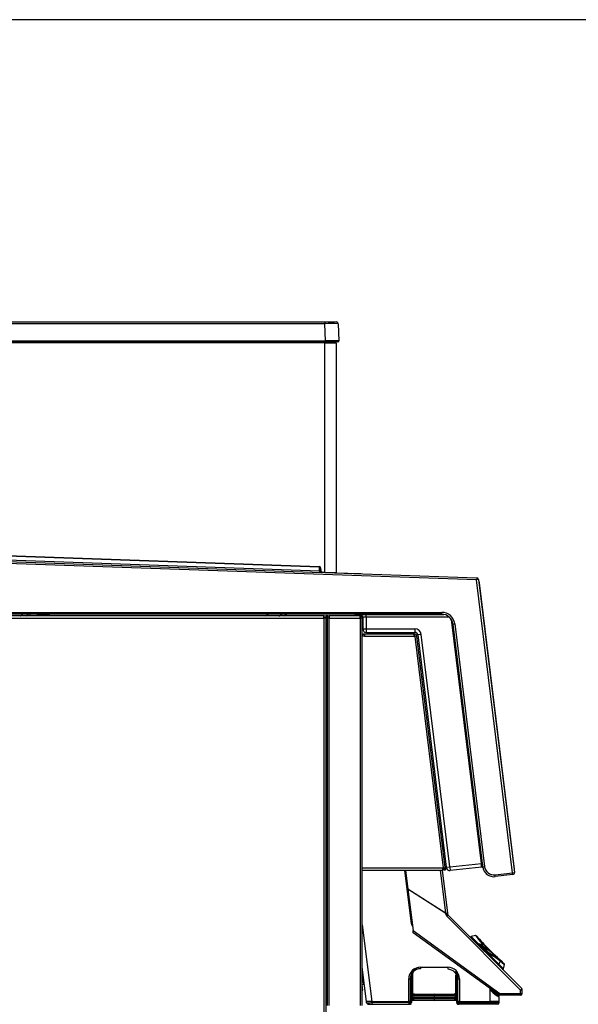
# Model space of a CAD drawing. Header units: millimetres. Extents: x 0 to 287, y 0 to 200.
# Tile 24 of 47: x 125 to 156, y 146 to 200. Entities that reach past the tile are written whole.
import ezdxf

# ---------------------------------------------------------------- set-up
doc = ezdxf.new("R2010")
doc.units = ezdxf.units.MM
for name, color, linetype in [('130.652_BW4C_CTM', 7, 'Continuous'), ('Marges', 7, 'Continuous'), ('Standard', 7, 'Continuous')]:
    doc.layers.add(name, color=color, linetype=linetype)

# ---------------------------------------------------------------- blocks, each defined once
blk = doc.blocks.new('SE2')
at = {"layer": '130.652_BW4C_CTM', "color": 7, "linetype": 'Continuous'}
for p, q in [((101.449, 183.292), (141.53, 183.292)), ((141.53, 183.196), (101.449, 183.196)), ((141.503, 183.292), (142.148, 183.292)), ((141.53, 183.292), (142.175, 183.292)), ((141.53, 183.292), (141.53, 183.196)), ((141.563, 182.244), (141.53, 183.196)), ((142.275, 183.196), (142.308, 182.244)), ((101.416, 182.244), (141.563, 182.244)), ((141.563, 182.192), (101.416, 182.192)), ((141.54, 182.142), (101.503, 182.142)), ((141.54, 182.142), (141.54, 182.192)), ((141.54, 182.142), (142.16, 182.142)), ((141.54, 169.464), (141.54, 182.142)), ((141.563, 182.244), (141.563, 182.192)), ((142.258, 182.192), (141.563, 182.192)), ((142.085, 182.192), (142.085, 182.142)), ((142.085, 182.192), (142.085, 182.142)), ((142.231, 182.192), (142.085, 182.192)), ((142.16, 182.142), (142.16, 169.443)), ((142.16, 182.142), (142.16, 169.444)), ((142.16, 182.142), (142.16, 182.142)), ((141.216, 169.746), (101.446, 171.134)), ((101.447, 171.164), (141.217, 169.776)), ((101.511, 170.928), (141.24, 169.541)), ((149.921, 169.041), (101.105, 170.746)), ((101.277, 170.84), (141.375, 169.44)), ((141.216, 169.746), (141.217, 169.776)), ((141.24, 169.541), (141.237, 169.445)), ((141.24, 169.541), (141.24, 169.738)), ((141.264, 169.7), (141.293, 169.703)), ((141.278, 169.531), (141.264, 169.7)), ((141.278, 169.531), (141.308, 169.534)), ((141.293, 169.703), (141.308, 169.534)), ((141.375, 169.44), (141.376, 169.47)), ((141.539, 169.434), (141.375, 169.44)), ((141.376, 169.47), (141.54, 169.464)), ((141.539, 169.434), (141.54, 169.464)), ((141.539, 169.434), (149.924, 169.141)), ((142.129, 169.413), (141.539, 169.434)), ((141.54, 169.464), (142.16, 169.443)), ((143.509, 169.366), (142.133, 169.414)), ((143.509, 169.365), (143.509, 169.366)), ((149.924, 169.141), (149.921, 169.041)), ((150.02, 169.054), (149.921, 169.041)), ((151.909, 152.848), (149.921, 169.041)), ((150.02, 169.054), (152.008, 152.861)), ((150.034, 168.94), (150.068, 168.914)), ((150.044, 168.86), (150.074, 168.864)), ((150.074, 168.864), (150.068, 168.914)), ((152.016, 153.043), (150.074, 168.864)), ((100.982, 167.238), (147.994, 167.238)), ((147.994, 167.138), (100.982, 167.138)), ((125.264, 167.033), (125.259, 167.138)), ((139.262, 167.038), (139.418, 167.138)), ((143.242, 167.128), (148.107, 167.128)), ((147.994, 167.138), (147.994, 167.238)), ((94.725, 166.918), (141.485, 166.918)), ((141.485, 167.038), (94.735, 167.038)), ((141.485, 166.918), (141.485, 167.038)), ((141.485, 167.038), (141.605, 167.038)), ((141.605, 166.938), (141.485, 166.938)), ((141.605, 166.918), (141.485, 166.918)), ((141.485, 166.918), (141.485, 124.558)), ((141.505, 166.918), (141.505, 166.936)), ((141.605, 166.936), (141.505, 166.936)), ((141.655, 167.038), (141.605, 167.038)), ((141.605, 167.038), (141.605, 166.938)), ((141.605, 166.938), (141.655, 166.938)), ((141.605, 166.936), (141.605, 166.918)), ((141.605, 124.558), (141.605, 166.918)), ((141.705, 167.038), (141.655, 167.038)), ((141.655, 167.038), (141.655, 166.938)), ((141.655, 166.938), (141.705, 166.938)), ((141.655, 166.92), (141.655, 166.938)), ((141.773, 166.92), (141.655, 166.92)), ((141.655, 166.92), (141.655, 145.506)), ((141.705, 166.938), (141.705, 167.038)), ((141.705, 167.038), (141.773, 167.038)), ((141.705, 166.938), (141.773, 166.938)), ((141.755, 166.92), (141.755, 166.938)), ((143.48, 167.038), (141.773, 167.038)), ((141.773, 167.038), (141.773, 166.92)), ((141.773, 145.506), (141.773, 166.92)), ((141.773, 166.92), (143.487, 166.92)), ((143.48, 167.038), (143.487, 167.038)), ((143.487, 166.92), (143.487, 167.038)), ((143.487, 167.038), (143.505, 167.038)), ((143.605, 166.92), (143.487, 166.92)), ((143.487, 166.92), (143.487, 145.506)), ((143.494, 167.038), (143.494, 166.937)), ((143.505, 167.038), (143.505, 167.037)), ((143.519, 167.037), (143.519, 167.034)), ((143.605, 166.938), (143.603, 166.938)), ((143.605, 166.92), (143.605, 166.938)), ((143.605, 145.506), (143.605, 166.92)), ((143.627, 167.005), (143.634, 166.978)), ((143.63, 166.978), (143.63, 166.328)), ((143.823, 166.979), (143.823, 166.327)), ((148.409, 166.979), (143.823, 166.979)), ((150.181, 153.352), (148.525, 166.838)), ((148.607, 166.578), (150.23, 153.359)), ((148.609, 166.594), (148.709, 166.606)), ((150.258, 153.169), (148.609, 166.594)), ((148.709, 166.606), (150.357, 153.182)), ((143.605, 166.038), (143.724, 166.038)), ((146.472, 166.038), (143.724, 166.038)), ((143.724, 166.038), (143.724, 165.919)), ((143.823, 166.327), (146.508, 166.327)), ((143.83, 166.128), (146.515, 166.128)), ((146.472, 166.038), (146.486, 166.038)), ((146.479, 165.919), (146.479, 166.038)), ((146.486, 166.038), (146.499, 166.038)), ((146.486, 166.038), (146.486, 165.938)), ((146.855, 166.02), (146.664, 165.996)), ((148.433, 153.169), (146.855, 166.02)), ((143.606, 165.938), (143.605, 165.938)), ((143.724, 165.919), (143.605, 165.919)), ((143.724, 165.919), (146.479, 165.919)), ((146.486, 165.938), (146.479, 165.938)), ((146.499, 165.919), (146.479, 165.919)), ((146.499, 165.938), (146.486, 165.938)), ((146.502, 165.899), (146.499, 165.919)), ((146.62, 165.914), (146.502, 165.899)), ((146.502, 165.899), (148.071, 153.122)), ((146.521, 165.902), (146.518, 165.921)), ((146.618, 165.933), (146.62, 165.914)), ((148.189, 153.137), (146.62, 165.914)), ((146.664, 165.996), (148.242, 153.145)), ((141.655, 164.758), (141.605, 164.752)), ((141.655, 162.686), (141.605, 163.093)), ((141.605, 162.435), (141.655, 162.441)), ((141.655, 162.335), (141.605, 162.329)), ((141.605, 162.288), (141.655, 162.295)), ((141.655, 161.291), (141.605, 161.698)), ((141.613, 157.288), (141.605, 157.288)), ((141.613, 157.288), (141.655, 157.288)), ((141.613, 155.038), (141.613, 157.288)), ((141.655, 155.038), (141.605, 155.038)), ((150.04, 154.942), (150.036, 154.942)), ((141.605, 154.438), (141.655, 154.438)), ((141.613, 153.838), (141.613, 154.438)), ((148.03, 154.457), (148.06, 154.217)), ((148.09, 154.177), (148.05, 154.503)), ((150.123, 154.235), (150.127, 154.235)), ((141.655, 153.838), (141.605, 153.838)), ((141.605, 153.238), (141.655, 153.238)), ((141.613, 150.338), (141.613, 153.238)), ((148.058, 153.107), (143.605, 153.107)), ((143.605, 152.988), (148.058, 152.988)), ((146.315, 150.017), (145.95, 152.988)), ((145.999, 152.988), (146.126, 151.95)), ((148.213, 150.609), (147.921, 152.988)), ((148.014, 152.988), (148.305, 150.62)), ((148.058, 152.988), (148.058, 153.107)), ((148.058, 153.107), (148.073, 153.107)), ((148.071, 153.122), (148.189, 153.137)), ((148.073, 153.107), (148.071, 153.122)), ((148.1, 153.038), (148.09, 153.124)), ((148.199, 153.05), (148.1, 153.038)), ((148.1, 153.038), (148.106, 152.988)), ((148.106, 152.988), (148.206, 153)), ((148.189, 153.137), (148.199, 153.05)), ((148.206, 153), (148.199, 153.05)), ((148.242, 153.145), (148.433, 153.169)), ((148.433, 153.169), (150.181, 153.352)), ((150.205, 153.154), (148.461, 152.971)), ((150.181, 153.352), (150.23, 153.359)), ((150.181, 153.352), (150.181, 153.352)), ((150.255, 153.161), (150.205, 153.154)), ((150.255, 153.16), (150.22, 153.155)), ((150.22, 153.155), (150.255, 153.159)), ((150.23, 153.359), (150.255, 153.161)), ((150.255, 153.16), (150.255, 153.159)), ((150.258, 153.169), (150.357, 153.182)), ((151.986, 153.039), (152.016, 153.043)), ((151.996, 152.96), (152.022, 152.993)), ((152.022, 152.993), (152.016, 153.043)), ((150.936, 152.729), (151.909, 152.848)), ((150.949, 152.63), (150.936, 152.729)), ((151.921, 152.749), (150.949, 152.63)), ((151.909, 152.848), (152.008, 152.861)), ((151.921, 152.749), (151.909, 152.848)), ((146.127, 151.942), (146.126, 151.95)), ((146.126, 151.95), (148.213, 150.609)), ((148.21, 150.604), (146.127, 151.942)), ((146.127, 151.942), (146.408, 149.658)), ((141.605, 150.338), (141.613, 150.338)), ((141.613, 150.338), (141.655, 150.338)), ((148.215, 150.558), (148.21, 150.604)), ((148.213, 150.609), (148.305, 150.62)), ((152.349, 146.364), (148.272, 150.441)), ((148.305, 150.62), (148.31, 150.574)), ((148.339, 150.516), (152.415, 146.439)), ((143.605, 149.963), (144.125, 145.723)), ((146.315, 150.017), (146.363, 150.023)), ((146.424, 149.523), (146.408, 149.658)), ((146.408, 149.658), (151.211, 146.168)), ((151.148, 146.091), (146.424, 149.523)), ((149.863, 149.38), (149.624, 149.316)), ((149.624, 149.316), (150.042, 148.897)), ((150.082, 149.183), (149.906, 149.359)), ((150.024, 148.831), (150.067, 148.873)), ((150.098, 148.892), (150.059, 148.898)), ((150.106, 148.866), (150.067, 148.873)), ((150.067, 148.873), (150.561, 148.379)), ((150.106, 148.866), (150.12, 148.88)), ((150.573, 148.399), (150.106, 148.866)), ((150.12, 148.88), (150.587, 148.413)), ((150.245, 148.986), (150.226, 149.008)), ((151.019, 148.203), (150.303, 148.919)), ((150.421, 148.77), (150.841, 148.35)), ((150.518, 148.337), (150.561, 148.379)), ((150.561, 148.379), (150.573, 148.399)), ((150.573, 148.399), (150.587, 148.413)), ((150.59, 148.382), (150.578, 148.362)), ((150.578, 148.362), (151.142, 147.797)), ((143.838, 145.723), (143.605, 147.625)), ((146.822, 147.626), (148.322, 147.626)), ((151.212, 147.963), (151.142, 147.797)), ((151.403, 147.537), (151.142, 147.797)), ((151.446, 147.818), (151.27, 147.995)), ((151.403, 147.537), (151.467, 147.775)), ((143.639, 146.979), (143.605, 146.974)), ((143.639, 146.979), (143.675, 146.681)), ((146.169, 145.723), (146.169, 146.973)), ((146.254, 146.973), (146.254, 145.723)), ((146.284, 146.973), (146.254, 146.973)), ((146.284, 145.723), (146.284, 146.973)), ((146.321, 146.973), (146.321, 145.723)), ((146.323, 146.973), (146.321, 146.973)), ((146.323, 145.86), (146.323, 146.973)), ((146.348, 145.847), (146.348, 147.181)), ((146.378, 147.182), (146.378, 145.848)), ((148.769, 145.848), (148.769, 147.182)), ((148.798, 147.181), (148.798, 145.847)), ((148.823, 146.973), (148.823, 146.106)), ((148.826, 146.973), (148.823, 146.973)), ((148.826, 145.723), (148.826, 146.973)), ((148.861, 146.973), (148.891, 146.973)), ((148.861, 146.973), (148.861, 145.723)), ((148.891, 145.723), (148.891, 146.973)), ((148.974, 146.973), (148.974, 145.723)), ((143.605, 146.672), (143.675, 146.681)), ((143.639, 146.359), (143.605, 146.64)), ((150.665, 145.723), (150.665, 146.442)), ((143.605, 146.355), (143.639, 146.359)), ((146.348, 146.361), (146.323, 146.361)), ((146.323, 146.312), (146.348, 146.312)), ((146.348, 145.923), (146.323, 145.923)), ((146.419, 146.102), (146.419, 146.103)), ((146.419, 145.932), (146.419, 145.933)), ((146.448, 146.105), (146.448, 146.104)), ((146.448, 146.103), (146.448, 146.104)), ((146.448, 145.935), (146.448, 145.934)), ((146.448, 145.933), (146.448, 145.934)), ((147.573, 146.14), (146.463, 146.12)), ((147.573, 146.07), (146.463, 146.089)), ((146.463, 146.089), (146.463, 146.088)), ((146.463, 146.088), (147.573, 146.07)), ((147.573, 146.038), (146.463, 146.057)), ((146.463, 145.978), (147.573, 145.998)), ((147.573, 145.97), (146.463, 145.95)), ((147.573, 145.9), (146.463, 145.919)), ((146.463, 145.919), (146.463, 145.918)), ((146.463, 145.918), (147.573, 145.9)), ((147.573, 145.868), (146.463, 145.887)), ((148.684, 146.12), (147.573, 146.14)), ((147.573, 146.14), (147.573, 146.07)), ((148.684, 146.089), (147.573, 146.07)), ((147.573, 146.07), (148.684, 146.088)), ((147.573, 146.07), (147.573, 146.07)), ((147.573, 146.038), (147.573, 146.07)), ((148.684, 146.057), (147.573, 146.038)), ((147.573, 146.038), (147.573, 145.998)), ((147.573, 145.998), (148.684, 145.978)), ((147.573, 145.97), (147.573, 145.998)), ((148.684, 145.95), (147.573, 145.97)), ((147.573, 145.97), (147.573, 145.9)), ((148.684, 145.919), (147.573, 145.9)), ((147.573, 145.9), (148.684, 145.918)), ((147.573, 145.9), (147.573, 145.9)), ((147.573, 145.868), (147.573, 145.9)), ((148.684, 145.887), (147.573, 145.868)), ((147.573, 145.868), (147.573, 145.828)), ((148.684, 146.088), (148.684, 146.089)), ((148.684, 145.918), (148.684, 145.919)), ((148.698, 146.104), (148.698, 146.105)), ((148.698, 146.104), (148.698, 146.103)), ((148.698, 145.934), (148.698, 145.935)), ((148.698, 145.934), (148.698, 145.933)), ((148.728, 146.103), (148.728, 146.102)), ((148.728, 145.933), (148.728, 145.932)), ((148.823, 146.352), (148.798, 146.352)), ((148.798, 146.319), (148.823, 146.319)), ((148.824, 145.923), (148.798, 145.923)), ((148.823, 146.106), (148.824, 146.106)), ((148.824, 145.723), (148.824, 146.106)), ((150.677, 146.344), (150.713, 146.328)), ((150.711, 146.324), (150.677, 146.344)), ((150.735, 146.294), (150.677, 146.344)), ((150.711, 146.324), (150.712, 146.328)), ((150.75, 146.296), (150.711, 146.324)), ((150.713, 146.328), (150.766, 146.297)), ((150.735, 146.294), (150.751, 146.296)), ((150.751, 146.296), (150.766, 146.297)), ((150.832, 146.233), (150.751, 146.295)), ((150.766, 146.297), (150.837, 146.246)), ((151.068, 146.149), (151.068, 146.069)), ((151.104, 146.042), (151.104, 146.123)), ((151.104, 146.042), (151.104, 146.042)), ((151.111, 146.027), (151.166, 145.981)), ((151.166, 145.981), (151.166, 145.981)), ((151.173, 145.723), (151.173, 145.965)), ((152.342, 146.072), (151.207, 146.072)), ((151.211, 146.168), (152.347, 146.168)), ((152.347, 146.168), (152.349, 146.364)), ((152.442, 146.171), (152.445, 146.368)), ((143.846, 145.661), (143.838, 145.723)), ((144.125, 145.723), (143.838, 145.723)), ((143.945, 145.573), (144.142, 145.573)), ((144.133, 145.723), (144.125, 145.723)), ((144.133, 145.723), (146.169, 145.723)), ((144.133, 145.723), (144.14, 145.668)), ((146.169, 145.668), (144.14, 145.668)), ((144.142, 145.573), (146.17, 145.573)), ((146.169, 145.668), (146.169, 145.723)), ((146.17, 145.573), (146.183, 145.573)), ((146.183, 145.573), (146.213, 145.573)), ((146.213, 145.573), (146.218, 145.573)), ((146.218, 145.573), (146.22, 145.573)), ((146.268, 145.573), (146.22, 145.573)), ((146.254, 145.723), (146.252, 145.668)), ((146.282, 145.668), (146.252, 145.668)), ((146.284, 145.723), (146.254, 145.723)), ((146.27, 145.573), (146.268, 145.573)), ((146.282, 145.668), (146.284, 145.723)), ((146.298, 145.603), (146.3, 145.603)), ((146.298, 145.603), (146.298, 145.602)), ((146.298, 145.602), (146.3, 145.602)), ((146.321, 145.723), (146.318, 145.668)), ((146.32, 145.668), (146.318, 145.668)), ((146.323, 145.723), (146.32, 145.668)), ((146.321, 145.723), (146.323, 145.723)), ((146.323, 145.86), (146.323, 145.723)), ((146.323, 145.86), (146.323, 145.86)), ((146.348, 145.839), (146.348, 145.847)), ((146.378, 145.848), (147.573, 145.828)), ((147.573, 145.797), (146.378, 145.817)), ((146.378, 145.817), (146.378, 145.809)), ((146.378, 145.809), (147.573, 145.788)), ((146.378, 145.809), (147.573, 145.787)), ((147.573, 145.828), (148.769, 145.848)), ((147.573, 145.797), (147.573, 145.828)), ((148.769, 145.817), (147.573, 145.797)), ((147.573, 145.788), (148.769, 145.809)), ((147.573, 145.787), (148.769, 145.809)), ((147.573, 145.788), (147.573, 145.797)), ((148.769, 145.809), (148.769, 145.817)), ((148.798, 145.847), (148.798, 145.839)), ((148.827, 145.668), (148.824, 145.723)), ((148.824, 145.723), (148.826, 145.723)), ((148.829, 145.668), (148.826, 145.723)), ((148.827, 145.668), (148.829, 145.668)), ((148.829, 145.668), (148.863, 145.668)), ((148.847, 145.603), (148.846, 145.668)), ((148.847, 145.603), (148.851, 145.603)), ((148.847, 145.602), (148.851, 145.602)), ((148.851, 145.602), (148.851, 145.603)), ((148.891, 145.723), (148.861, 145.723)), ((148.861, 145.723), (148.863, 145.668)), ((148.863, 145.668), (148.893, 145.668)), ((148.881, 145.573), (148.877, 145.573)), ((148.929, 145.573), (148.881, 145.573)), ((148.893, 145.668), (148.891, 145.723)), ((148.893, 145.668), (148.974, 145.668)), ((148.929, 145.573), (148.927, 145.573)), ((148.934, 145.573), (148.929, 145.573)), ((148.964, 145.573), (148.934, 145.573)), ((148.976, 145.573), (148.964, 145.573)), ((148.974, 145.723), (150.665, 145.723)), ((148.974, 145.723), (148.974, 145.668)), ((148.974, 145.668), (150.665, 145.668)), ((150.667, 145.573), (148.976, 145.573)), ((151.173, 145.723), (150.665, 145.723)), ((150.665, 145.668), (150.665, 145.723)), ((150.665, 145.668), (151.171, 145.668)), ((151.071, 145.573), (150.667, 145.573)), ((151.171, 145.668), (151.173, 145.723))]:
    blk.add_line(p, q, dxfattribs=at)
for centre, radius, start, end in [((141.902, 154.246), 28.952, 89.2902, 90.7367), ((142.175, 183.192), 0.1, 2, 90), ((142.186, 183.214), 0.0758, 346.664, 71.0576), ((141.902, 154.246), 28.952, 89.2633, 89.2902), ((141.936, 138.38), 43.865, 89.5183, 90.4863), ((142.258, 182.242), 0.05, 270, 2), ((141.936, 138.38), 43.865, 89.5137, 89.5183), ((141.214, 169.696), 0.05, 5, 88), ((141.214, 169.696), 0.08, 5, 88), ((141.378, 169.54), 0.1, 185, 268), ((141.378, 169.54), 0.07, 185, 268), ((142.13, 169.443), 0.03, 268, 0), ((143.506, 169.266), 0.1, 83.2098, 88), ((149.921, 169.041), 0.1, 7, 88), ((167.839, -306.391), 475.334, 94.98972, 95.13033), ((35.39, 352.102), 212.098, 299.24183, 299.2975), ((143.242, 167.328), 0.2, 251.4285, 270), ((143.48, 166.978), 0.15, 0, 90), ((147.994, 166.518), 0.72, 7, 90), ((147.994, 166.518), 0.62, 7, 90), ((141.564, 166.928), 0.01, 90, 126.8699), ((143.48, 166.92), 0.118, 86.5645, 90), ((143.487, 166.92), 0.118, 86.5645, 90), ((143.487, 166.92), 0.018, 66.8689, 90), ((143.487, 166.92), 0.118, 0, 86.5645), ((143.487, 166.92), 0.018, 0, 66.8689), ((143.505, 166.938), 0.1, 81.8699, 90), ((143.505, 166.938), 0.1, 0, 81.8699), ((143.724, 165.919), 0.119, 90, 180), ((143.83, 166.328), 0.2, 180, 270), ((146.472, 165.919), 0.119, 86.5934, 90), ((146.499, 165.918), 0.12, 7, 90), ((146.508, 165.977), 0.35, 6.9895, 90.0105), ((146.515, 165.978), 0.15, 7, 90), ((143.724, 165.919), 0.019, 90, 180), ((146.499, 165.918), 0.02, 7, 90), ((148.08, 154.463), 0.05, 127, 187), ((148.02, 154.543), 0.05, 307, 7), ((148.109, 154.223), 0.05, 187, 247), ((148.07, 154.131), 0.05, 7, 67), ((148.44, 153.169), 0.2, 187, 276), ((141.03, 152.128), 9.232, 6.3797, 7.6201), ((150.873, 153.245), 0.62, 187, 277), ((150.873, 153.245), 0.52, 187, 277), ((151.909, 152.848), 0.1, 277, 7), ((148.414, 150.582), 0.2, 187, 225), ((148.41, 150.587), 0.1, 187, 225), ((149.634, 149.277), 0.04, 105, 225), ((155.896, 153.763), 7.462, 215.9888, 220.3773), ((149.87, 149.341), 0.0379, 32.7604, 98.2307), ((155.538, 153.413), 6.942, 215.6402, 220.2115), ((156.255, 154.157), 7.929, 218.8559, 222.5266), ((150.052, 148.859), 0.04, 90, 225), ((150.052, 148.859), 0.04, 80.6571, 90), ((150.092, 148.852), 0.04, 55.929, 80.6571), ((157.913, 142.788), 9.85, 141.4292, 141.9691), ((157.337, 143.107), 9.161, 140.776, 141.3094), ((150.383, 148.77), 0.04, 0.1093, 42.5483), ((154.073, 148.768), 3.659, 180.0145, 181.9543), ((208.973, 148.869), 58.548, 180.09672, 180.21686), ((155.571, 153.371), 6.885, 228.4908, 229.1564), ((156.244, 154.167), 7.929, 229.3324, 231.193), ((155.571, 153.371), 6.885, 229.4645, 229.926), ((155.571, 153.371), 6.885, 230.4078, 231.3538), ((146.821, 146.973), 0.653, 89.9313, 180.0188), ((146.822, 146.973), 0.568, 90.0082, 180.0074), ((146.824, 147.18), 0.475, 131.481, 179.9523), ((146.823, 147.182), 0.445, 91.0219, 179.951), ((152.201, 147.611), 5.379, 179.8387, 180.733), ((148.321, 146.973), 0.653, 359.9949, 89.9643), ((148.322, 146.973), 0.539, 0.07, 89.9207), ((155.5, 153.451), 6.942, 231.8154, 234.3598), ((155.85, 153.808), 7.462, 231.5672, 234.0112), ((156.244, 154.167), 7.929, 231.193, 231.2108), ((151.364, 147.547), 0.04, 225, 345), ((151.428, 147.782), 0.0383, 352.1018, 56.8126), ((146.823, 146.973), 0.539, 143.1804, 179.9902), ((146.305, 145.685), 1.289, 89.3009, 90.9288), ((146.824, 146.973), 0.503, 163.7126, 180.0026), ((146.823, 146.973), 0.5, 163.2216, 180), ((146.373, 146.943), 0.05, 143.8503, 178.9789), ((148.322, 146.973), 0.569, 0.0052, 46.0199), ((148.623, 147.123), 0.26, 0, 53.8711), ((148.324, 146.973), 0.503, 0.0018, 16.3507), ((148.323, 146.973), 0.5, 0, 13.2479), ((148.773, 146.943), 0.05, 1.0213, 37.1911), ((148.851, 150.493), 3.52, 269.5952, 270.1671), ((148.623, 147.123), 0.26, 347.189, 0), ((149.017, 181.361), 34.388, 269.7895, 269.9274), ((146.523, 147.134), 0.408, 240.0801, 244.3983), ((146.523, 147.123), 0.39, 238.671, 245), ((146.523, 147.123), 0.36, 236.3512, 241.01), ((146.523, 147.123), 0.391, 239.1932, 243.3764), ((148.623, 147.123), 0.39, 295, 301.3484), ((148.624, 147.123), 0.36, 298.99, 303.6488), ((148.623, 147.123), 0.391, 296.6236, 300.8068), ((148.623, 147.133), 0.408, 295.9741, 299.7285), ((494.369, 153.165), 343.759, 181.12183, 181.1369), ((-17.881, 143.214), 168.623, 1.05839, 1.08573), ((152.345, 146.369), 0.1, 359.3711, 45), ((146.464, 146.103), 0.0454, 91.4429, 179.53), ((146.464, 146.102), 0.0453, 180.452, 268.6781), ((146.464, 145.933), 0.0454, 91.4429, 179.53), ((146.464, 145.932), 0.0453, 180.452, 268.6781), ((146.464, 146.105), 0.015, 91.1395, 179.9362), ((146.463, 146.103), 0.0149, 180.0149, 269.2184), ((146.464, 145.935), 0.015, 91.1395, 179.9362), ((146.463, 145.933), 0.0149, 180.0149, 269.2184), ((148.683, 146.103), 0.0454, 0.47, 88.5571), ((148.683, 146.105), 0.015, 0.0622, 88.8621), ((148.684, 146.103), 0.0149, 270.7805, 359.9862), ((148.683, 146.102), 0.0453, 271.3219, 359.548), ((148.683, 145.933), 0.0454, 0.47, 88.5571), ((148.683, 145.935), 0.015, 0.0622, 88.8621), ((148.684, 145.933), 0.0149, 270.7805, 359.9862), ((148.683, 145.932), 0.0453, 271.3219, 359.548), ((153.926, 150.103), 4.969, 230.0418, 235.7361), ((144.457, 211.892), 65.898, 275.4939, 275.57084), ((150.867, 146.228), 0.035, 149.2025, 171.9606), ((53.357, 14.247), 164.078, 53.44823, 53.55288), ((153.805, 149.829), 4.665, 230.4242, 234.864), ((140.021, 131.839), 18.015, 52.1784, 53.1039), ((151.086, 146.067), 0.0179, 173.1052, 224.6494), ((141.169, 133.125), 16.296, 52.4352, 52.5933), ((170.5, 172.286), 32.641, 233.4767, 233.5592), ((151.124, 146.042), 0.0203, 180.3677, 229.6654), ((150.314, 144.831), 1.431, 53.4746, 55.726), ((151.104, 145.995), 0.0239, 1.8395, 49.6415), ((150.776, 145.433), 0.664, 53.3146, 57.9703), ((151.207, 146.172), 0.1, 234, 270), ((151.153, 145.965), 0.0204, 12.7463, 50.2465), ((151.153, 145.965), 0.02, 0, 21.6376), ((151.156, 145.944), 0.0276, 50.5816, 52.5525), ((152.342, 146.172), 0.1, 270, 359.3721), ((143.945, 145.673), 0.1, 187, 215.9347), ((143.888, 150.096), 4.435, 269.4519, 269.5265), ((143.888, 150.096), 4.435, 269.5265, 273.2552), ((143.939, 145.662), 0.0875, 181.1514, 251.0674), ((143.945, 145.673), 0.1, 248.2606, 270), ((146.211, 145.046), 0.679, 86.3911, 93.6089), ((146.27, 145.603), 0.03, 270.0481, 358.4462), ((146.3, 100.894), 44.774, 89.9771, 90.0229), ((146.219, 145.674), 0.101, 315.3528, 356.586), ((146.282, 145.905), 0.302, 271.5468, 272.8821), ((146.378, 145.839), 0.03, 180, 268.949), ((148.768, 145.839), 0.03, 271.051, 0), ((148.928, 145.674), 0.101, 183.4233, 269.5936), ((148.929, 145.673), 0.1, 182.9978, 269.9948), ((148.877, 145.603), 0.0301, 181.6236, 269.9222), ((148.866, 145.901), 0.298, 267.1807, 268.2398), ((148.932, 144.975), 0.749, 86.8256, 93.1636), ((150.312, 145.645), 1.339, 179.0171, 183.0744), ((151.071, 145.673), 0.1, 270, 357)]:
    blk.add_arc(centre, radius, start, end, dxfattribs=at)
for centre, major_axis, ratio, start_param, end_param in [((141.24, 169.545), (0.52, -0.022), 0.006696, -1.5693, -1.497236), ((125.123, 167.472), (-0.445, -0.432), 0.121243, 0.214016, 0.822094), ((125.257, 167.334), (-0.443, -0.434), 0.120643, 0.94998, 1.228696), ((143.242, 167.328), (0, 0.2), 0.017322, 2.817459, 3.141593), ((143.818, 166.978), (0, -0.15), 0.03464, 1.57505, 3.141593), ((125.123, 167.472), (-0.445, -0.432), 0.121243, 0.002538, 0.034445), ((143.83, 166.328), (-0.2, 0), 0.004256, 0, 1.53615), ((143.83, 166.328), (0, 0.2), 0.03464, 1.57505, 3.141593), ((146.515, 166.328), (0, 0.2), 0.03464, 1.57505, 3.141593), ((148.44, 153.169), (0.021, -0.199), 0.034894, 4.712998, 6.283185), ((148.205, 150.608), (-0.0993, -0.0122), 0.048141, 1.60839, 3.141593), ((148.205, 150.608), (-0.0541, -0.0841), 0.059657, 1.557814, 1.620323), ((148.211, 150.562), (-0.0993, -0.0122), 0.048141, 1.60839, 3.141593), ((148.268, 150.445), (-0.0707, -0.0707), 0.061049, 1.570796, 3.141593), ((146.563, 150.047), (0.23, 0.097), 0.999497, 2.86473, 3.496506), ((150.052, 148.859), (-0.0065, -0.0395), 0.318976, 1.989154, 3.141593), ((150.092, 148.852), (-0.0065, -0.0395), 0.318976, 1.989154, 3.141593), ((150.092, 148.852), (-0.0224, -0.0331), 0.637327, 2.847408, 3.141593), ((142.015, 146.752), (10.81, -2.079), 0.45233, 0.668983, 0.814099), ((150.209, 148.903), (0.0305, 0.0258), 0.518302, 0.158793, 1.08874), ((150.209, 148.903), (0.031, -0.0253), 0.580029, 0.850712, 1.946616), ((149.966, 138.801), (-2.079, 10.81), 0.45233, -0.486008, -0.45311), ((150.209, 148.903), (0.0237, 0.0323), 0.74367, 5.125252, 6.079506), ((149.997, 138.798), (-2.116, 10.783), 0.451416, -0.488853, -0.455955), ((150.383, 148.77), (-0.0295, -0.027), 0.383203, 3.141593, 3.252865), ((150.383, 148.77), (0.0249, 0.0313), 0.735345, 5.155052, 6.131256), ((150.383, 148.77), (-0.04, -0.0001), 0.131066, 2.475777, 3.141593), ((150.546, 148.365), (-0.0283, -0.0283), 0.707107, 0, 2.094395), ((150.546, 148.365), (0.0341, -0.0209), 0.48961, 0.778636, 1.454239), ((150.559, 148.385), (0.0341, -0.0209), 0.48961, 0.778636, 1.454239), ((150.792, 137.975), (-2.079, 10.81), 0.45233, -0.480624, -0.363412), ((150.559, 148.385), (0.0195, 0.0349), 0.763996, 5.032855, 5.929559), ((150.823, 137.972), (-2.116, 10.783), 0.451416, -0.483469, -0.366256), ((148.324, 147.626), (0, -0.12), 0.017327, 4.714473, 5.490081), ((151.111, 147.8), (-0.0283, -0.0283), 0.707107, 0, 2.094395), ((151.181, 147.967), (0.0247, 0.0314), 0.736735, 5.150314, 6.122897), ((146.171, 146.973), (0.12, 0), 0.002069, 4.695057, 5.480393), ((146.373, 146.943), (0, 0.05), 0.999391, 0.899104, 1.501467), ((146.378, 147.181), (-0.03, 0), 0.052336, 4.729842, 6.283185), ((148.768, 147.181), (-0.03, 0), 0.052336, 3.141593, 4.694936), ((148.775, 146.943), (0, -0.05), 0.999391, 1.822675, 1.988909), ((152.345, 146.369), (0.0707, 0.0707), 0.061049, 4.712389, 6.283185), ((146.418, 146.105), (0.03, 0), 0.052336, 4.729842, 6.283185), ((146.418, 146.103), (0.03, 0), 0.052336, 4.729842, 6.283185), ((146.418, 145.935), (0.03, 0), 0.052336, 4.729842, 6.283185), ((146.418, 145.933), (0.03, 0), 0.052336, 4.729842, 6.283185), ((146.463, 146.105), (0.0144, 0.0044), 0.998353, 1.294506, 2.847849), ((146.463, 146.104), (0.0144, 0.0044), 0.998353, 2.847849, 4.401192), ((146.463, 145.935), (0.0144, 0.0044), 0.998353, 1.294506, 2.847849), ((146.463, 145.934), (0.0144, 0.0044), 0.998353, 2.847849, 4.401192), ((146.463, 146.15), (-0.0006, 0.03), 0.016513, 3.335913, 4.659725), ((146.463, 146.058), (0.0005, 0.03), 0.018339, 4.660333, 6.230825), ((146.463, 145.98), (-0.0006, 0.03), 0.016513, 3.335913, 4.659725), ((146.463, 145.888), (0.0005, 0.03), 0.018339, 4.660333, 6.230825), ((148.684, 146.15), (0.0006, 0.03), 0.016513, 1.62346, 2.947273), ((148.684, 146.058), (0.0005, -0.03), 0.018339, 3.193953, 4.764445), ((148.684, 145.98), (0.0006, 0.03), 0.016513, 1.62346, 2.947273), ((148.684, 145.888), (0.0005, -0.03), 0.018339, 3.193953, 4.764445), ((148.683, 146.105), (0.0144, -0.0044), 0.998353, 0.293743, 1.847087), ((148.683, 146.104), (-0.0144, 0.0044), 0.998353, 1.881993, 3.435336), ((148.683, 145.935), (0.0144, -0.0044), 0.998353, 0.293743, 1.847087), ((148.683, 145.934), (-0.0144, 0.0044), 0.998353, 1.881993, 3.435336), ((148.728, 146.105), (0.03, 0), 0.052336, 3.141593, 4.694936), ((148.728, 146.103), (0.03, 0), 0.052336, 3.141593, 4.694936), ((148.728, 145.935), (0.03, 0), 0.052336, 3.141593, 4.694936), ((148.728, 145.933), (0.03, 0), 0.052336, 3.141593, 4.694936), ((151.207, 146.172), (-0.0588, -0.0809), 0.0603, 0, 1.561246), ((151.153, 145.966), (0.0126, 0.0156), 0.997548, 5.389613, 6.263539), ((151.207, 146.172), (0, 0.1), 0.043208, 3.141593, 4.669208), ((152.342, 146.172), (0, -0.1), 0.043208, 0, 1.527615), ((152.342, 146.172), (-0.1, 0.0011), 0.042733, 1.614448, 3.142105), ((152.345, 146.369), (-0.1, 0.0011), 0.042732, 1.614449, 3.141593), ((144.142, 145.673), (0, -0.1), 0.017322, 4.764749, 6.283185), ((146.17, 145.673), (0, -0.1), 0.017322, 4.764749, 6.283185), ((146.183, 145.673), (0, -0.1), 0.692651, 0, 1.518437), ((146.213, 145.673), (0, -0.1), 0.694706, 0, 1.518437), ((146.218, 145.673), (0, -0.1), 0.999794, 0, 1.518437), ((146.268, 145.603), (0, -0.03), 0.017363, 5.300222, 6.283185), ((146.268, 145.603), (0, -0.03), 0.999391, 0, 1.518447), ((146.268, 145.603), (-0.03, 0.0015), 0.037867, 2.381483, 3.106704), ((146.378, 145.847), (0.03, 0), 0.052336, 1.58825, 3.141593), ((146.378, 145.847), (0.03, 0), 0.99863, 3.141593, 4.694936), ((146.378, 145.839), (-0.03, 0), 0.99863, 0, 1.553343), ((146.378, 145.847), (-0.0005, -0.03), 0.018339, 4.660333, 6.230825), ((148.768, 145.847), (-0.0005, 0.03), 0.018339, 3.193953, 4.764445), ((148.768, 145.847), (0.03, 0), 0.052336, 0, 1.553343), ((148.768, 145.847), (-0.03, 0), 0.99863, 1.58825, 3.141593), ((148.768, 145.839), (-0.03, 0), 0.99863, 1.58825, 3.141593), ((148.881, 145.603), (0, 0.03), 0.999391, 1.623146, 3.141593), ((148.881, 145.603), (-0.03, -0.0015), 0.036097, 0.034887, 0.670392), ((148.881, 145.603), (0, 0.03), 0.017363, 1.60783, 3.141593), ((150.667, 145.673), (0, 0.1), 0.017322, 1.623156, 3.141593)]:
    blk.add_ellipse(centre, major_axis=major_axis, ratio=ratio, start_param=start_param, end_param=end_param, dxfattribs=at)
for points, knots in [([(138.26, 167.045), (138.262, 167.045), (138.263, 167.046), (138.317, 167.08), (138.37, 167.112), (138.424, 167.145)], [0.74945681, 0.74945681, 0.74945681, 0.74945681, 0.75, 0.75, 0.77287649, 0.77287649, 0.77287649, 0.77287649]), ([(143.823, 166.979), (143.797, 166.978), (143.772, 166.978), (143.725, 166.978), (143.704, 166.978), (143.668, 166.978), (143.654, 166.978), (143.635, 166.978), (143.63, 166.978), (143.63, 166.978)], [0, 0, 0, 0, 0.25, 0.25, 0.5, 0.5, 0.75, 0.75, 1, 1, 1, 1]), ([(150.085, 149.178), (150.083, 149.18), (150.078, 149.186), (150.075, 149.19), (150.077, 149.188)], [0, 0, 0, 0, 0.1550867, 0.6800543, 0.6800543, 0.6800543, 0.6800543]), ([(146.344, 146.766), (146.339, 146.769), (146.334, 146.771), (146.326, 146.776), (146.323, 146.777), (146.32, 146.779)], [0.197109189, 0.197109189, 0.197109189, 0.197109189, 0.203125, 0.203125, 0.206985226, 0.206985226, 0.206985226, 0.206985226]), ([(146.321, 145.723), (146.321, 145.724), (146.32, 145.724), (146.319, 145.724), (146.316, 145.725), (146.313, 145.725), (146.309, 145.725), (146.304, 145.725), (146.298, 145.724), (146.291, 145.724), (146.287, 145.724), (146.284, 145.723)], [0, 0, 0, 0, 0.112597, 0.224799, 0.336615, 0.448057, 0.559133, 0.669854, 0.780232, 0.890277, 1, 1, 1, 1]), ([(148.861, 145.723), (148.861, 145.723), (148.861, 145.723), (148.861, 145.723), (148.856, 145.724), (148.851, 145.724), (148.838, 145.725), (148.832, 145.725), (148.827, 145.724), (148.826, 145.724), (148.826, 145.723), (148.826, 145.723), (148.826, 145.723), (148.826, 145.723)], [0, 0, 0, 0, 0.000015, 0.000015, 0.000015, 0.248043, 0.248043, 0.750611, 0.750611, 0.998371, 0.998371, 0.998371, 1, 1, 1, 1]), ([(148.863, 145.668), (148.864, 145.643), (148.872, 145.618), (148.898, 145.583), (148.916, 145.573), (148.934, 145.573)], [0, 0, 0, 0, 0.5, 0.5, 1, 1, 1, 1]), ([(148.893, 145.668), (148.893, 145.657), (148.895, 145.645), (148.903, 145.621), (148.908, 145.61), (148.922, 145.592), (148.93, 145.585), (148.947, 145.575), (148.956, 145.573), (148.964, 145.573)], [0, 0, 0, 0, 0.25, 0.25, 0.5, 0.5, 0.75, 0.75, 1, 1, 1, 1])]:
    blk.add_open_spline(points, degree=3, knots=knots, dxfattribs=at)
for points in [[(146.346, 146.635), (146.337, 146.641), (146.328, 146.647), (146.319, 146.654)], [(148.828, 146.654), (148.819, 146.648), (148.811, 146.641), (148.802, 146.635)], [(146.252, 145.668), (146.23, 145.668), (146.199, 145.668), (146.169, 145.668)]]:
    blk.add_open_spline(points, degree=3, dxfattribs=at)

msp = doc.modelspace()

# ---------------------------------------------------------------- linework, layer by layer
at = {"layer": 'Marges', "color": 7, "linetype": 'Continuous'}
msp.add_line((287, 200), (10, 200), dxfattribs=at)

# ---------------------------------------------------------------- block references
at = {"layer": 'Standard'}
msp.add_blockref('SE2', (0, 0), dxfattribs=at)

doc.saveas('drawing.dxf')
